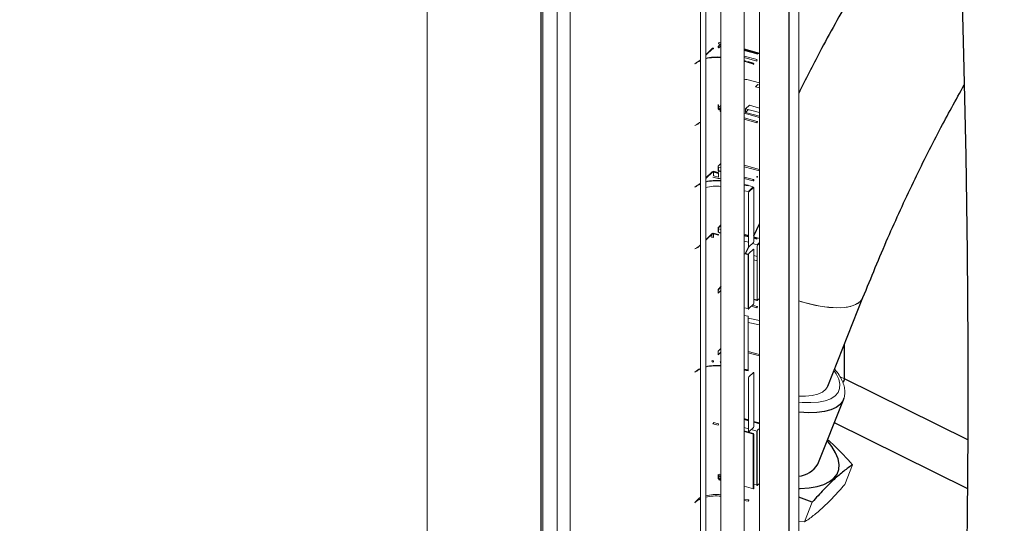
# Paper-space layout '_Trimetric' of a CAD drawing. Header units: millimetres. Extents: x -1485 to 1441, y -378 to 2620.
# Tile 41 of 86: x 798 to 1036, y 55 to 177. Entities that reach past the tile are written whole.
import ezdxf

# ---------------------------------------------------------------- set-up
doc = ezdxf.new("R2010")
doc.units = ezdxf.units.MM

psp = doc.layouts.new('_Trimetric')

# ---------------------------------------------------------------- linework, layer by layer
at = {"color": 144, "linetype": 'Continuous', "lineweight": 18}
for p, q in [((931.25, 937.68), (931.25, -223.96)), ((928.14, 934.64), (928.14, -224.79)), ((924.65, -229.77), (924.65, 926.7)), ((896.61, 905.46), (896.61, -257.68)), ((964.11, -19.56), (964.11, 229.02)), ((967.78, 229.75), (967.78, -18.82)), ((977.09, 229.44), (977.09, -19.14)), ((962.81, 227.76), (962.81, -20.82)), ((973.42, -19.87), (973.42, 228.71)), ((986.61, 29.46), (986.61, 204.52)), ((965.79, 169.76), (964.11, 168.12)), ((965.62, 169.73), (964.11, 168.25)), ((965.86, 169.78), (965.79, 169.76)), ((967.66, 170.79), (967.11, 170.25)), ((967.78, 170.76), (967.23, 170.9)), ((967.33, 169.98), (967.78, 170.42)), ((967.35, 169.94), (967.33, 169.98)), ((967.35, 171.23), (967.78, 171.12)), ((977.09, 168.58), (973.42, 169.63)), ((973.42, 169.59), (977.09, 168.54)), ((977.09, 168.47), (973.42, 169.52)), ((976.44, 168.59), (973.42, 169.37)), ((973.42, 169.25), (976.5, 168.46)), ((976.56, 167.04), (973.42, 167.9)), ((973.42, 167.54), (976.44, 166.71)), ((976.58, 168.61), (976.65, 168.55)), ((962.59, 166.7), (962.76, 166.86)), ((962.64, 166.82), (962.64, 166.82)), ((962.81, 166.86), (962.81, 166.85)), ((973.42, 166.7), (973.46, 166.69)), ((974.35, 166.53), (973.42, 166.7)), ((973.42, 166.58), (974.4, 166.4)), ((975.67, 165.99), (973.93, 166.49)), ((974.36, 166.45), (974.46, 166.43)), ((974.43, 166.41), (975.58, 166.08)), ((975.74, 165.91), (975.67, 165.97)), ((975.7, 165.98), (975.69, 165.99)), ((977.09, 161.45), (974.05, 162.24)), ((976.16, 160.43), (977.09, 160.19)), ((976.68, 161), (977.09, 160.9)), ((967.11, 156.04), (967.11, 156.18)), ((967.23, 155.98), (967.23, 155.11)), ((967.78, 155.98), (967.23, 155.44)), ((967.23, 155.11), (967.78, 154.96)), ((967.36, 155.08), (967.78, 155.49)), ((973.77, 155.13), (977.09, 154.24)), ((973.77, 154.27), (973.77, 155.13)), ((974.67, 156.01), (977.09, 155.34)), ((967.63, 154.5), (967.66, 154.53)), ((967.7, 154.64), (967.67, 154.61)), ((973.42, 154.09), (977.09, 153.06)), ((976.56, 152.11), (973.42, 152.97)), ((973.42, 152.61), (976.44, 151.78)), ((973.77, 154.27), (974.46, 154.94)), ((973.77, 154.27), (977.09, 153.39)), ((962.59, 151.77), (962.59, 151.8)), ((976.65, 152), (976.58, 151.8)), ((967.11, 141.26), (967.78, 141.91)), ((967.11, 140.4), (967.11, 141.26)), ((967.23, 141.05), (967.23, 140.19)), ((967.78, 140.9), (967.23, 141.05)), ((967.78, 141.05), (967.66, 140.93)), ((973.42, 141.47), (977.09, 140.48)), ((977.09, 140.12), (973.42, 141.11)), ((965.79, 139.91), (964.11, 138.27)), ((965.62, 139.87), (964.11, 138.4)), ((965.79, 138.62), (965.86, 138.63)), ((967.11, 139.6), (965.86, 139.92)), ((965.86, 138.63), (967.11, 138.29)), ((965.98, 139.82), (967.22, 139.5)), ((965.98, 138.96), (965.98, 139.82)), ((967.22, 138.62), (965.98, 138.96)), ((967.23, 140.52), (967.11, 140.4)), ((967.22, 139.5), (967.22, 138.62)), ((967.23, 140.19), (967.78, 140.03)), ((967.28, 140.06), (967.78, 139.92)), ((973.42, 138.62), (975.7, 138.01)), ((976.58, 138.76), (976.65, 138.7)), ((962.59, 136.85), (962.76, 137.01)), ((962.81, 137.14), (962.64, 136.96)), ((962.81, 137), (962.81, 137)), ((975.58, 137.68), (973.42, 138.26)), ((973.42, 136.85), (973.46, 136.83)), ((974.35, 136.68), (973.42, 136.84)), ((974.36, 136.6), (974.46, 136.58)), ((974.43, 136.56), (975.58, 136.23)), ((975.58, 136.23), (974.46, 135.13)), ((974.54, 135.02), (975.67, 136.12)), ((975.67, 137.74), (975.74, 137.94)), ((975.74, 136.06), (975.67, 136.12)), ((975.74, 136.06), (975.74, 123.01)), ((962.81, 135.71), (962.81, 135.71)), ((974.46, 135.13), (973.42, 135.33)), ((974.54, 135.02), (974.47, 134.82)), ((974.47, 121.77), (974.47, 134.82)), ((967.11, 126.33), (967.28, 126.49)), ((967.78, 127.06), (967.16, 126.45)), ((967.78, 126.92), (967.33, 126.48)), ((965.79, 124.98), (964.11, 123.34)), ((965.57, 124.77), (965.57, 123.97)), ((967.11, 124.67), (965.86, 124.99)), ((967.17, 124.7), (965.92, 125.02)), ((965.98, 124.03), (965.98, 124.89)), ((965.98, 124.89), (967.22, 124.57)), ((967.11, 126.19), (967.11, 126.33)), ((967.23, 126.12), (967.23, 125.26)), ((967.78, 125.97), (967.23, 126.12)), ((967.23, 125.26), (967.78, 125.1)), ((967.33, 125.19), (967.36, 125.22)), ((967.35, 125.16), (967.33, 125.19)), ((967.78, 125.04), (967.35, 125.16)), ((973.42, 124.81), (974.47, 124.51)), ((974.47, 124.32), (973.42, 124.59)), ((975.74, 124.14), (977.09, 123.76)), ((976.44, 123.81), (975.74, 123.99)), ((962.81, 122.08), (962.81, 122.07)), ((974.47, 122.83), (973.42, 123.12)), ((974.47, 121.77), (974.54, 121.71)), ((975.67, 122.81), (974.54, 121.71)), ((976.56, 122.26), (975.42, 122.57)), ((975.67, 122.81), (975.74, 123.01)), ((976.45, 123.74), (976.56, 123.71)), ((977.09, 122.77), (976.56, 122.26)), ((976.65, 122.15), (976.58, 121.95)), ((976.58, 108.9), (976.58, 121.95)), ((976.65, 122.15), (977.09, 122.58)), ((973.42, 120.05), (974.35, 119.87)), ((973.77, 120.12), (974.48, 119.93)), ((973.77, 119.98), (973.77, 120.12)), ((974.35, 119.87), (974.35, 106.82)), ((974.54, 120.09), (974.47, 119.9)), ((974.47, 106.85), (974.47, 119.9)), ((974.54, 120.09), (975.67, 121.19)), ((975.74, 121.13), (975.67, 121.19)), ((975.74, 121.13), (975.74, 108.08)), ((975.74, 119.6), (976.58, 119.39)), ((974.35, 118.94), (974.47, 118.91)), ((975.74, 118.58), (976.58, 118.36)), ((967.11, 110.54), (967.11, 111.26)), ((967.78, 111.2), (967.11, 110.54)), ((967.78, 112), (967.33, 111.56)), ((967.33, 111.56), (967.35, 111.52)), ((974.47, 109.39), (974.35, 109.42)), ((974.35, 109.31), (974.47, 109.27)), ((974.47, 107.9), (974.35, 107.94)), ((974.35, 107.58), (974.47, 107.54)), ((975.67, 107.89), (974.54, 106.79)), ((975.13, 107.36), (976.44, 107)), ((976.56, 107.33), (975.42, 107.64)), ((975.67, 107.89), (975.74, 108.08)), ((976.44, 108.88), (975.74, 109.06)), ((975.74, 108.95), (976.5, 108.75)), ((977.09, 109.27), (976.65, 108.84)), ((974.35, 106.82), (973.42, 106.99)), ((973.42, 105.12), (974.35, 104.94)), ((974.35, 104.94), (974.35, 91.9)), ((976.65, 107.22), (976.58, 107.02)), ((974.35, 104.46), (977.09, 103.87)), ((974.35, 103.44), (977.09, 102.84)), ((967.11, 96.48), (967.78, 97.13)), ((967.11, 95.62), (967.11, 96.48)), ((967.78, 96.27), (967.11, 95.62)), ((974.35, 96.44), (977.09, 95.7)), ((977.09, 95.34), (974.35, 96.08)), ((965.79, 93.84), (965.86, 93.85)), ((967.66, 93.93), (967.63, 93.9)), ((974.36, 91.82), (974.46, 91.8)), ((974.54, 90.24), (975.67, 91.34)), ((975.74, 91.28), (975.67, 91.34)), ((975.74, 91.28), (975.74, 78.23)), ((974.54, 90.24), (974.47, 90.04)), ((974.47, 76.99), (974.47, 90.04)), ((997.69, 89.82), (996.67, 90.29)), ((965.86, 78.92), (967.11, 78.58)), ((967.22, 78.91), (965.98, 79.25)), ((973.42, 80.03), (974.47, 79.73)), ((974.47, 79.66), (973.42, 79.96)), ((975.74, 79.36), (977.09, 78.98)), ((977.09, 78.91), (975.74, 79.3)), ((973.42, 77.98), (974.47, 77.69)), ((975.65, 76.55), (973.42, 77.19)), ((973.42, 77.14), (975.58, 76.52)), ((975.7, 76.42), (973.42, 77.07)), ((974.47, 76.99), (974.54, 76.93)), ((975.67, 78.03), (974.54, 76.93)), ((975.13, 77.51), (976.44, 77.15)), ((975.67, 78.03), (975.74, 78.23)), ((975.74, 76.35), (975.74, 63.17)), ((976.44, 77.15), (976.44, 64.1)), ((976.65, 77.37), (976.58, 77.17)), ((976.58, 64.12), (976.58, 77.17)), ((976.65, 77.37), (977.09, 77.8)), ((999.66, 68.98), (997.75, 64.18)), ((967.11, 66.48), (967.11, 66.62)), ((967.78, 66.27), (967.23, 66.41)), ((967.23, 66.41), (967.23, 65.55)), ((967.66, 66.3), (967.23, 65.88)), ((967.23, 65.55), (967.78, 65.4)), ((967.35, 66.74), (967.78, 66.63)), ((967.36, 65.52), (967.78, 65.93)), ((977.09, 64.49), (976.65, 64.06)), ((975.7, 63.16), (973.42, 63.77)), ((975.74, 63.17), (975.7, 63.16)), ((976.44, 64.1), (975.75, 64.28)), ((974.46, 60.49), (973.42, 60.7)), ((973.42, 60.34), (974.35, 60.16)), ((974.54, 60.39), (974.47, 60.19)), ((989.91, 59.94), (988, 55.14)), ((986.61, 55.34), (988, 55.14))]:
    psp.add_line(p, q, dxfattribs=at)
at = {"color": 7, "linetype": 'Continuous', "lineweight": 25}
for p, q in [((924.17, 926.23), (924.17, -230.78)), ((984.29, 24.65), (984.29, 199.71)), ((973.89, 166.61), (973.42, 166.75)), ((975.65, 166.11), (974.35, 166.48)), ((967.08, 156.11), (967.08, 155.25)), ((967.28, 154.99), (967.78, 154.85)), ((973.77, 155.13), (974.67, 156.01)), ((967.17, 139.63), (965.92, 139.95)), ((973.42, 136.72), (974.4, 136.55)), ((975.74, 124.4), (977.09, 127.32)), ((965.62, 124.95), (964.11, 123.47)), ((967.08, 126.26), (967.08, 125.4)), ((973.42, 124.47), (974.47, 124.2)), ((962.81, 122.21), (962.64, 122.04)), ((973.77, 120.12), (974.5, 121.7)), ((975.74, 123.88), (976.5, 123.68)), ((974.14, 119.91), (974.19, 120.01)), ((967.78, 112.13), (967.16, 111.52)), ((976.58, 108.9), (976.65, 108.84)), ((993.63, 88.03), (1002.18, 109.47)), ((974.47, 106.85), (974.54, 106.79)), ((997.69, 89.82), (997.69, 98.21)), ((974.35, 91.9), (973.42, 92.06)), ((973.42, 91.94), (974.4, 91.77)), ((997.69, 89.82), (997.36, 88.92)), ((1027.57, 75.02), (997.69, 89.82)), ((991.21, 69.12), (997.43, 84.73)), ((974.47, 79.77), (973.42, 80.07)), ((977.09, 79.02), (975.74, 79.41)), ((995.23, 79.21), (1027.49, 63.23)), ((975.7, 63.16), (975.7, 76.42)), ((975.75, 63.16), (975.75, 76.38)), ((967.08, 66.55), (967.08, 65.69)), ((967.28, 65.43), (967.78, 65.28)), ((976.58, 64.12), (976.65, 64.06)), ((989.91, 59.94), (986.61, 61.13))]:
    psp.add_line(p, q, dxfattribs=at)
at = {"color": 7, "linetype": 'Continuous', "lineweight": 25, "flags": 128}
for points in [[(982.23, 849.48), (985.89, 801.63), (989.63, 753.53), (993.42, 705.29), (997.95, 647.39), (1002.4, 589.65), (1006.7, 532.27), (1010.78, 475.43), (1014.56, 419.32), (1016.53, 388.25), (1018.35, 357.97), (1020, 328.6), (1021.49, 300.16), (1022.81, 272.64), (1023.97, 246.06), (1024.96, 220.42), (1025.84, 193.79), (1026.54, 168.24), (1027.06, 143.77), (1027.4, 120.38), (1027.57, 98.04), (1027.58, 76.74), (1027.44, 56.47), (1027.28, 44.49)], [(976.5, 108.75), (976.48, 108.76), (976.46, 108.78), (976.45, 108.81), (976.45, 108.84), (976.44, 108.88)], [(997.52, 84.97), (997.32, 84.49), (996.67, 83.59), (995.7, 82.84), (994.42, 82.25), (992.86, 81.84), (991.03, 81.61), (988.98, 81.57), (986.72, 81.71), (986.61, 81.72)], [(986.61, 63.24), (987, 63.25), (989.16, 63.4), (991.08, 63.72), (992.73, 64.23), (994.09, 64.9), (995.15, 65.73), (995.9, 66.72), (996.31, 67.84), (996.39, 69.09), (996.14, 70.44), (995.56, 71.88), (994.65, 73.39), (993.5, 74.88)]]:
    psp.add_lwpolyline(points, dxfattribs=at)
at = {"color": 144, "linetype": 'Continuous', "lineweight": 18, "flags": 128}
for points in [[(965.98, 169.68), (965.97, 169.71), (965.97, 169.75), (965.96, 169.78), (965.94, 169.79), (965.92, 169.8), (965.9, 169.8), (965.88, 169.79), (965.86, 169.78)], [(967.11, 170.25), (967.09, 170.22), (967.08, 170.19), (967.08, 170.16), (967.09, 170.13), (967.11, 170.1), (967.14, 170.08), (967.19, 170.06), (967.23, 170.04)], [(967.35, 169.94), (967.33, 169.92), (967.31, 169.91), (967.29, 169.91), (967.27, 169.92), (967.25, 169.94), (967.24, 169.97), (967.24, 170), (967.23, 170.04)], [(976.5, 168.46), (976.48, 168.47), (976.46, 168.49), (976.45, 168.52), (976.45, 168.55), (976.44, 168.59)], [(974.35, 166.53), (974.35, 166.49), (974.36, 166.46), (974.37, 166.43), (974.38, 166.41), (974.4, 166.4), (974.42, 166.41), (974.44, 166.41), (974.46, 166.43)], [(967.23, 155.98), (967.19, 155.99), (967.14, 156.01), (967.11, 156.04), (967.09, 156.07), (967.08, 156.1), (967.08, 156.13), (967.09, 156.16), (967.11, 156.18)], [(967.08, 155.25), (967.08, 155.24), (967.09, 155.21), (967.11, 155.18), (967.14, 155.15), (967.19, 155.13), (967.23, 155.11)], [(965.98, 139.82), (965.97, 139.86), (965.97, 139.89)], [(967.11, 140.4), (967.09, 140.37), (967.08, 140.34), (967.08, 140.31), (967.09, 140.28), (967.11, 140.25), (967.14, 140.23), (967.19, 140.2), (967.23, 140.19)], [(967.22, 139.5), (967.22, 139.54), (967.22, 139.57), (967.2, 139.6), (967.19, 139.62), (967.17, 139.63), (967.15, 139.63), (967.13, 139.62), (967.11, 139.6)], [(976.5, 138.61), (976.48, 138.62), (976.46, 138.64), (976.45, 138.66), (976.45, 138.7), (976.44, 138.74)], [(974.35, 136.68), (974.35, 136.64), (974.36, 136.6), (974.37, 136.58), (974.38, 136.56), (974.4, 136.55), (974.42, 136.55), (974.44, 136.56), (974.46, 136.58)], [(975.7, 138.01), (975.71, 138), (975.73, 137.99), (975.74, 137.99), (975.75, 137.98), (975.75, 137.97), (975.75, 137.96), (975.75, 137.95), (975.74, 137.94)], [(965.98, 124.89), (965.97, 124.93), (965.97, 124.97)], [(967.23, 126.12), (967.19, 126.14), (967.14, 126.16), (967.11, 126.18), (967.09, 126.21), (967.08, 126.24), (967.08, 126.27), (967.09, 126.3), (967.11, 126.33)], [(967.08, 125.4), (967.08, 125.38), (967.09, 125.35), (967.11, 125.32), (967.14, 125.3), (967.19, 125.28), (967.23, 125.26)], [(967.22, 124.57), (967.22, 124.61), (967.22, 124.65), (967.2, 124.67), (967.19, 124.69), (967.17, 124.7), (967.15, 124.7), (967.13, 124.69), (967.11, 124.67)], [(976.56, 123.71), (976.54, 123.69), (976.52, 123.68), (976.5, 123.68), (976.48, 123.69), (976.46, 123.71), (976.45, 123.73), (976.45, 123.77), (976.44, 123.81)], [(967.23, 111.2), (967.19, 111.21), (967.14, 111.23), (967.11, 111.26), (967.09, 111.29), (967.08, 111.32), (967.08, 111.33)], [(986.61, 108.66), (988.47, 108.11), (990.73, 107.57), (992.9, 107.21), (994.93, 107.02), (996.78, 107.01), (998.41, 107.17), (999.8, 107.52), (1000.91, 108.04), (1001.71, 108.71), (1002.18, 109.47)], [(1002.18, 109.47), (1002, 109.11), (1001.35, 108.36), (1000.39, 107.76), (999.14, 107.33), (997.63, 107.07), (995.88, 106.99), (993.94, 107.09), (991.83, 107.37), (989.62, 107.82), (987.33, 108.44), (986.61, 108.66)], [(974.35, 106.82), (974.35, 106.78), (974.36, 106.75), (974.37, 106.72), (974.38, 106.71), (974.4, 106.7), (974.4, 106.7)], [(974.35, 91.9), (974.35, 91.86), (974.36, 91.82), (974.37, 91.8), (974.38, 91.78), (974.4, 91.77), (974.42, 91.77), (974.44, 91.78), (974.46, 91.8)], [(986.61, 84.16), (987.49, 84.09), (989.56, 84.04), (991.42, 84.17), (993.03, 84.49), (994.37, 84.98), (995.41, 85.64), (996.13, 86.46), (996.52, 87.42), (996.57, 88.51), (996.29, 89.7), (995.67, 90.97), (995.13, 91.79)], [(986.61, 85.57), (988.23, 85.57), (989.86, 85.74), (991.25, 86.08), (992.36, 86.6), (993.17, 87.27), (993.63, 88.03)], [(975.58, 76.52), (975.6, 76.54), (975.63, 76.55), (975.65, 76.55), (975.66, 76.54), (975.68, 76.52), (975.69, 76.49), (975.7, 76.46), (975.7, 76.42)], [(975.74, 76.35), (975.75, 76.36), (975.75, 76.37), (975.75, 76.38), (975.75, 76.39), (975.74, 76.4), (975.73, 76.41), (975.71, 76.41), (975.7, 76.42)], [(967.23, 66.41), (967.19, 66.43), (967.14, 66.45), (967.11, 66.48), (967.09, 66.51), (967.08, 66.53), (967.08, 66.56), (967.09, 66.59), (967.11, 66.62)], [(967.08, 65.69), (967.08, 65.67), (967.09, 65.64), (967.11, 65.62), (967.14, 65.59), (967.19, 65.57), (967.23, 65.55)], [(967.23, 65.54), (967.21, 65.56), (967.2, 65.56)], [(976.44, 64.1), (976.45, 64.06), (976.45, 64.03), (976.46, 64), (976.48, 63.98), (976.5, 63.97)]]:
    psp.add_lwpolyline(points, dxfattribs=at)
at = {"color": 144, "linetype": 'Continuous', "lineweight": 18}
for centre, radius, start, end in [((965.74, 169.59), 0.178, 72.0833, 131.4044), ((965.84, 169.16), 0.538, 75.2923, 108.93), ((967.73, 170.91), 0.498, 139.9814, 180.875), ((964.83, 162.33), 5, 114.1385, 132.499), ((966.83, 156.5), 11.19, 85.1395, 104.08), ((966.84, 155.81), 11.79, 85.4375, 103.3954), ((976.49, 168.74), 0.154, 252.9454, 305.4249), ((976.96, 166.71), 0.517, 140.7278, 180.1286), ((976.58, 168.55), 0.0646, 315.2778, 1.9052), ((962.75, 166.7), 0.161, 135.363, 181.9028), ((962.75, 166.65), 0.209, 74.2954, 99.0583), ((975.64, 166.04), 0.0678, 80.0647, 143.7681), ((975.55, 165.97), 0.121, 3.3945, 73.9493), ((975.67, 165.88), 0.106, 57.2871, 75.7502), ((975.72, 165.94), 0.0332, 310.6607, 357.9366), ((973.89, 161.37), 0.889, 79.1292, 121.7615), ((978.86, 158.49), 3.33, 130.9463, 144.3616), ((967.36, 155.09), 0.127, 168.8378, 234.0163), ((967.78, 154.5), 0.156, 91.1286, 182.366), ((976.96, 151.78), 0.517, 140.7278, 180.1286), ((976.49, 151.93), 0.154, 252.9454, 305.4249), ((976.53, 151.99), 0.121, 3.3945, 73.9493), ((965.74, 139.74), 0.178, 72.0833, 131.4044), ((965.91, 139.88), 0.0666, 81.3724, 144.6145), ((967.4, 140.41), 0.285, 182.1975, 227.2497), ((967.36, 139.15), 0.901, 253.4909, 297.5112), ((967.36, 140.16), 0.127, 168.8378, 234.0163), ((976.49, 138.88), 0.154, 252.9454, 305.4249), ((976.58, 138.69), 0.0646, 315.2778, 1.9052), ((964.83, 132.47), 5, 114.1385, 132.499), ((962.75, 136.85), 0.161, 135.363, 181.9028), ((962.75, 136.8), 0.209, 74.2954, 99.0583), ((966.83, 126.64), 11.19, 85.1395, 104.08), ((966.84, 125.95), 11.79, 85.4375, 103.3954), ((966.69, 124.8), 11.61, 84.6046, 102.8296), ((975.6, 137.74), 0.0649, 249.4432, 0.9937), ((967.27, 126.33), 0.162, 69.4432, 180.9937), ((965.84, 123.59), 0.461, 72.8582, 125.4094), ((965.74, 124.81), 0.178, 72.0833, 131.4044), ((965.84, 124.36), 0.553, 75.6467, 104.5013), ((965.91, 124.96), 0.0666, 81.3724, 144.6145), ((967.27, 111.39), 0.176, 71.6257, 131.9592), ((967.73, 111.2), 0.498, 139.9814, 180.875), ((976.49, 109.03), 0.154, 252.9454, 305.4249), ((976.53, 107.21), 0.121, 3.3945, 73.9493), ((976.58, 108.84), 0.0646, 315.2778, 1.9052), ((974.39, 106.97), 0.15, 256.6689, 305.9028), ((974.48, 106.79), 0.0646, 315.279, 1.9052), ((976.49, 107.15), 0.154, 252.9454, 305.4249), ((966.83, 81.86), 11.19, 85.1395, 104.08), ((965.84, 93.74), 0.461, 72.8582, 125.4094), ((965.88, 94.13), 0.304, 183.3945, 253.9493), ((965.45, 94.18), 0.525, 321.0511, 359.8053), ((967.93, 93.91), 0.298, 182.8834, 240.9191), ((967.95, 93.94), 0.295, 182.784, 234.3263), ((964.84, 87.68), 5.02, 113.8345, 132.474), ((966.84, 81.17), 11.79, 85.4375, 103.3954), ((965.45, 79.25), 0.525, 321.0511, 359.8053), ((966.7, 78.91), 0.525, 321.0511, 359.8053), ((967.73, 66.42), 0.498, 139.9814, 180.875), ((967.36, 65.53), 0.127, 168.8378, 234.0163), ((976.49, 64.25), 0.154, 252.9454, 305.4249), ((976.58, 64.06), 0.0646, 315.2778, 1.9052), ((964.77, 56.19), 4.92, 113.4744, 132.4647), ((966.69, 50.17), 11.61, 84.6046, 102.8296), ((966.68, 50.37), 11.07, 84.3178, 103.4505), ((974.92, 60.17), 0.567, 144.5041, 180.2356), ((974.39, 60.31), 0.15, 256.6689, 305.9028), ((974.42, 60.38), 0.121, 3.3945, 73.9493)]:
    psp.add_arc(centre, radius, start, end, dxfattribs=at)
at = {"color": 7, "linetype": 'Continuous', "lineweight": 25}
for centre, radius, start, end in [((967.4, 170.26), 0.285, 182.1975, 227.2497), ((967.41, 170.26), 0.296, 232.8827, 253.7685), ((967.83, 154.53), 0.168, 143.6936, 181.2942), ((967.81, 154.53), 0.153, 101.2948, 132.9314), ((975.19, 138), 0.506, 320.2999, 0.5565), ((962.75, 121.92), 0.161, 135.363, 181.9028), ((962.76, 121.9), 0.178, 72.0833, 131.4044), ((976.96, 107), 0.517, 140.7278, 180.1286), ((986.12, 72.11), 5.9, 274.7242, 329.6268)]:
    psp.add_arc(centre, radius, start, end, dxfattribs=at)
for points, knots in [([(584.42, 149.66), (583.08, 145.66), (580.47, 137.87), (577.54, 126.13), (575.33, 114.83), (573.8, 104), (572.82, 93.68), (572.28, 83.3), (572.18, 72.95), (572.49, 62.76), (573.1, 53.41), (573.93, 44.92), (574.88, 37.31), (575.87, 30.57), (576.86, 24.71), (577.79, 19.74), (578.61, 15.65), (579.23, 12.7), (579.66, 10.72), (579.99, 9.23), (580.38, 7.56), (580.93, 5.19), (581.69, 2.04), (582.67, -1.85), (583.82, -6.19), (585.1, -10.81), (586.53, -15.73), (588.45, -22.02), (590.99, -29.81), (594.29, -39.23), (598.1, -49.31), (602.73, -60.75), (608.33, -73.54), (615.02, -87.65), (622.56, -102.36), (629.05, -114.12), (634.1, -122.83), (637.38, -128.35), (640.6, -133.63), (643.57, -138.39), (646.1, -142.38), (648.17, -145.57), (649.81, -148.1), (651.29, -150.33), (653.04, -152.95), (655.3, -156.31), (658.16, -160.48), (661.37, -165.08), (664.83, -169.92), (668.4, -174.84), (672.09, -179.8), (678.17, -187.82), (686.85, -198.81), (697.97, -212.09), (709.08, -224.62), (717.7, -233.84), (723.76, -240.07), (726.86, -243.21), (729.13, -245.48), (730.79, -247.12), (732.37, -248.67), (734.37, -250.62), (737.08, -253.23), (740.51, -256.48), (744.67, -260.35), (749.56, -264.79), (757.84, -272.1), (769.26, -281.67), (783.65, -292.78), (797.8, -302.77), (811.66, -311.67), (822.67, -318.02), (830.76, -322.31), (835.99, -324.94), (841.16, -327.4), (846.26, -329.7), (851.31, -331.83), (856.29, -333.8), (861.01, -335.53), (865.03, -336.9), (868.08, -337.88), (870.31, -338.56), (872.59, -339.23), (875.26, -339.97), (878.66, -340.85), (882.64, -341.79), (887.24, -342.74), (893.42, -343.81), (900.88, -344.74), (909.48, -345.24), (917.24, -345.14), (924.18, -344.6), (930.22, -343.76), (935.77, -342.65), (940.71, -341.38), (944.8, -340.09), (948.13, -338.89), (951.13, -337.69), (954.09, -336.39), (957.36, -334.79), (960.86, -332.92), (964.73, -330.62), (969.9, -327.18), (976.02, -322.47), (982.71, -316.38), (988.91, -309.78), (994.67, -302.74), (999.57, -295.92), (1003.66, -289.6), (1006.96, -284.04), (1009.82, -278.86), (1012.27, -274.11), (1014.35, -269.87), (1016.01, -266.29), (1017.31, -263.39), (1018.45, -260.77), (1019.68, -257.88), (1021.14, -254.28), (1022.86, -249.91), (1024.78, -244.73), (1026.84, -238.88), (1028.91, -232.63), (1030.89, -226.23), (1033.38, -217.75), (1036.21, -207.17), (1039.53, -193.31), (1042.7, -178.33), (1045.65, -162.33), (1048.19, -146.63), (1050.36, -131.38), (1052.21, -116.69), (1053.57, -104.47), (1054.57, -94.63), (1055.29, -87.05), (1055.94, -79.77), (1056.52, -72.82), (1057.03, -66.2), (1057.49, -59.94), (1057.9, -54.1), (1058.21, -49.33), (1058.43, -45.76), (1058.58, -43.42), (1058.67, -41.78), (1058.74, -40.64), (1058.81, -39.43), (1058.91, -37.78), (1059.04, -35.34), (1059.21, -32.29), (1059.41, -28.55), (1059.65, -23.67), (1059.94, -17.48), (1060.27, -9.82), (1060.61, -1.11), (1060.92, 8.28), (1061.21, 18.3), (1061.47, 28.86), (1061.69, 40.19), (1061.87, 52.18), (1061.99, 64.6), (1062.06, 77.45), (1062.07, 90.74), (1062.01, 106.54), (1061.84, 124.99), (1061.51, 146.28), (1061.04, 168.5), (1060.41, 191.68), (1059.64, 215.82), (1058.7, 240.91), (1057.6, 266.98), (1056.31, 294.47), (1054.83, 323.41), (1053.14, 353.83), (1051.27, 385.3), (1049.23, 417.79), (1047.01, 451.31), (1044.63, 485.8), (1042.09, 521.26), (1039.4, 557.65), (1036.59, 594.91), (1033.65, 633.01), (1030.62, 671.89), (1027.33, 713.9), (1023.78, 759.04), (1020.02, 807.29), (1016.29, 856.17), (1013.07, 899.58), (1010.4, 937.01), (1008.26, 968.03), (1006.27, 998.27), (1004.43, 1027.71), (1002.75, 1056.17), (1001.25, 1083.64), (999.91, 1110.13), (998.75, 1135.8), (997.76, 1160.8), (996.93, 1185.12), (996.29, 1208.73), (995.83, 1231.46), (995.56, 1253.32), (995.47, 1274.3), (995.58, 1294.4), (995.88, 1314.44), (996.4, 1334.35), (997.18, 1354.04), (998.19, 1372.64), (999.42, 1390.15), (1000.87, 1406.58), (1002.52, 1421.96), (1004.31, 1435.78), (1006.23, 1448.17), (1008.23, 1459.28), (1010.44, 1469.76), (1012.86, 1479.68), (1015.49, 1489.09), (1018.34, 1498.06), (1021.41, 1506.63), (1024.54, 1514.39), (1027.71, 1521.51), (1030.77, 1527.89), (1032.92, 1531.91), (1033.95, 1533.83)], [0, 0, 0, 0, 0.004524, 0.008816, 0.012888, 0.016751, 0.02041, 0.023868, 0.027757, 0.031358, 0.03467, 0.037688, 0.040409, 0.042826, 0.044937, 0.046735, 0.048219, 0.049383, 0.049948, 0.050387, 0.051014, 0.051781, 0.052981, 0.054469, 0.056069, 0.057781, 0.059606, 0.061546, 0.064828, 0.068401, 0.07227, 0.076417, 0.08171, 0.087347, 0.093327, 0.09965, 0.101955, 0.104303, 0.106644, 0.108702, 0.11043, 0.111805, 0.112861, 0.113723, 0.114735, 0.116301, 0.118152, 0.120259, 0.122438, 0.124654, 0.126907, 0.129195, 0.135666, 0.142236, 0.148141, 0.153982, 0.15603, 0.157634, 0.1588, 0.159531, 0.160192, 0.16121, 0.162584, 0.164309, 0.16638, 0.16879, 0.171524, 0.178435, 0.185016, 0.191265, 0.197183, 0.202776, 0.204912, 0.206999, 0.209038, 0.21103, 0.212976, 0.214877, 0.216733, 0.218324, 0.219384, 0.220134, 0.220801, 0.221901, 0.223078, 0.224524, 0.226233, 0.228062, 0.231155, 0.234189, 0.237177, 0.239396, 0.241602, 0.243695, 0.245481, 0.247112, 0.248347, 0.249346, 0.250636, 0.251884, 0.253344, 0.255018, 0.25687, 0.260279, 0.263721, 0.267207, 0.270749, 0.274351, 0.277115, 0.279688, 0.282055, 0.284201, 0.286112, 0.287746, 0.288962, 0.289957, 0.291206, 0.292774, 0.294672, 0.296914, 0.29951, 0.302235, 0.304964, 0.307695, 0.313054, 0.318391, 0.325188, 0.331873, 0.33841, 0.344761, 0.350861, 0.356653, 0.359909, 0.36304, 0.366041, 0.368907, 0.371632, 0.374213, 0.376645, 0.378841, 0.38009, 0.381052, 0.381726, 0.382117, 0.38245, 0.383223, 0.384151, 0.385463, 0.387001, 0.388768, 0.391498, 0.394652, 0.39824, 0.402272, 0.406256, 0.410611, 0.415317, 0.420217, 0.425289, 0.430535, 0.435956, 0.441556, 0.449849, 0.458513, 0.467552, 0.476969, 0.486767, 0.496949, 0.507513, 0.51846, 0.530336, 0.542626, 0.555324, 0.568422, 0.58191, 0.595776, 0.610006, 0.624583, 0.639487, 0.654696, 0.670184, 0.685923, 0.704752, 0.723826, 0.743082, 0.762447, 0.774858, 0.786936, 0.798674, 0.810065, 0.821103, 0.831596, 0.841741, 0.851535, 0.860977, 0.870248, 0.879152, 0.887688, 0.89586, 0.90367, 0.911121, 0.918217, 0.925857, 0.933053, 0.939815, 0.946153, 0.95208, 0.957606, 0.962747, 0.966958, 0.970931, 0.974697, 0.978292, 0.981753, 0.985117, 0.988424, 0.991717, 0.994455, 0.99735, 1, 1, 1, 1]), ([(1024.95, 220.64), (1024.14, 219.62), (1020.56, 215.09), (1014.53, 206.54), (1006.71, 194.84), (999.06, 182.23), (992.28, 170.21), (988.28, 162.25), (986.61, 158.9)], [0, 0, 0, 0, 0.053618, 0.238754, 0.432172, 0.634517, 0.846487, 1, 1, 1, 1]), ([(976.5, 168.46), (976.5, 168.46), (976.52, 168.45), (976.55, 168.46), (976.6, 168.47), (976.62, 168.49), (976.63, 168.5)], [0, 0, 0, 0, 0.056746, 0.388258, 0.691118, 1, 1, 1, 1]), ([(1002.18, 109.47), (1004.16, 114.3), (1008.01, 123.72), (1014.23, 137.19), (1020.37, 149.54), (1024.67, 157.27), (1026.69, 160.91)], [0, 0, 0, 0, 0.27309, 0.532676, 0.779745, 1, 1, 1, 1]), ([(967.08, 140.32), (967.08, 140.3), (967.08, 140.24), (967.12, 140.17), (967.18, 140.11), (967.24, 140.08), (967.27, 140.06), (967.28, 140.06)], [0, 0, 0, 0, 0.219543, 0.46156, 0.680592, 0.898117, 1, 1, 1, 1]), ([(975.65, 137.69), (975.67, 137.71), (975.7, 137.75), (975.73, 137.83), (975.75, 137.9), (975.75, 137.95), (975.75, 137.96)], [0, 0, 0, 0, 0.263042, 0.546802, 0.841473, 1, 1, 1, 1]), ([(967.16, 111.52), (967.14, 111.5), (967.1, 111.45), (967.07, 111.38), (967.08, 111.34), (967.08, 111.33)], [0, 0, 0, 0, 0.434712, 0.881765, 1, 1, 1, 1]), ([(974.4, 106.7), (974.42, 106.7), (974.45, 106.69), (974.49, 106.71), (974.51, 106.73), (974.52, 106.74)], [0, 0, 0, 0, 0.34159, 0.667335, 1, 1, 1, 1]), ([(999.66, 68.98), (998.97, 68.53), (998.26, 68.02), (996.77, 66.85), (995.21, 65.53), (993.52, 63.84), (991.76, 62), (990.85, 61), (989.91, 59.94)], [0, 0, 0, 0, 0.25, 0.25, 0.5, 0.75, 0.75, 1, 1, 1, 1])]:
    psp.add_open_spline(points, degree=3, knots=knots, dxfattribs=at)
at = {"color": 144, "linetype": 'Continuous', "lineweight": 18}
for points, knots in [([(965.92, 169.8), (965.9, 169.81), (965.84, 169.82), (965.74, 169.8), (965.66, 169.77), (965.63, 169.74), (965.62, 169.73)], [0, 0, 0, 0, 0.221167, 0.581389, 0.892344, 1, 1, 1, 1]), ([(967.08, 170.18), (967.08, 170.15), (967.08, 170.1), (967.12, 170.02), (967.18, 169.96), (967.24, 169.93), (967.27, 169.92), (967.28, 169.91)], [0, 0, 0, 0, 0.219543, 0.46156, 0.680592, 0.898117, 1, 1, 1, 1]), ([(962.81, 166.85), (962.55, 166.69), (962.31, 166.55), (961.85, 166.28), (961.64, 166.15), (961.45, 166.01)], [0, 0, 0, 0, 0.5, 0.5, 1, 1, 1, 1]), ([(975.75, 165.94), (975.75, 165.96), (975.75, 166), (975.72, 166.06), (975.69, 166.09), (975.66, 166.1), (975.65, 166.11)], [0, 0, 0, 0, 0.333532, 0.595921, 0.829708, 1, 1, 1, 1]), ([(967.08, 155.25), (967.08, 155.22), (967.08, 155.17), (967.12, 155.09), (967.18, 155.04), (967.24, 155), (967.27, 154.99), (967.28, 154.99)], [0, 0, 0, 0, 0.219543, 0.46156, 0.680592, 0.898117, 1, 1, 1, 1]), ([(967.66, 154.53), (967.69, 154.55), (967.72, 154.59), (967.74, 154.64), (967.75, 154.65)], [0, 0, 0, 0, 0.858421, 1, 1, 1, 1]), ([(967.78, 154.77), (967.78, 154.76), (967.76, 154.72), (967.73, 154.68), (967.71, 154.65), (967.71, 154.65), (967.71, 154.65)], [0, 0, 0, 0, 0.129582, 0.564787, 0.908408, 1, 1, 1, 1]), ([(962.81, 151.93), (962.55, 151.76), (962.31, 151.62), (961.85, 151.35), (961.64, 151.22), (961.45, 151.09)], [0, 0, 0, 0, 0.5, 0.5, 1, 1, 1, 1]), ([(962.59, 151.77), (962.49, 151.68), (962.4, 151.6), (962.21, 151.46), (962.11, 151.4), (961.83, 151.25), (961.64, 151.17), (961.45, 151.09)], [0, 0, 0, 0, 0.25, 0.25, 0.5, 0.5, 1, 1, 1, 1]), ([(976.5, 138.61), (976.5, 138.61), (976.52, 138.6), (976.55, 138.6), (976.6, 138.62), (976.62, 138.64), (976.63, 138.65)], [0, 0, 0, 0, 0.056746, 0.388258, 0.691118, 1, 1, 1, 1]), ([(962.81, 137), (962.55, 136.83), (962.31, 136.7), (961.85, 136.43), (961.64, 136.3), (961.45, 136.16)], [0, 0, 0, 0, 0.5, 0.5, 1, 1, 1, 1]), ([(962.81, 122.07), (962.55, 121.91), (962.31, 121.77), (961.85, 121.5), (961.64, 121.37), (961.45, 121.23)], [0, 0, 0, 0, 0.5, 0.5, 1, 1, 1, 1]), ([(962.59, 121.92), (962.49, 121.82), (962.4, 121.75), (962.21, 121.61), (962.11, 121.55), (961.83, 121.39), (961.64, 121.31), (961.45, 121.23)], [0, 0, 0, 0, 0.25, 0.25, 0.5, 0.5, 1, 1, 1, 1]), ([(976.5, 108.75), (976.5, 108.75), (976.52, 108.75), (976.55, 108.75), (976.6, 108.77), (976.62, 108.79), (976.63, 108.8)], [0, 0, 0, 0, 0.056746, 0.388258, 0.691118, 1, 1, 1, 1]), ([(962.81, 92.22), (962.55, 92.05), (962.31, 91.92), (961.85, 91.65), (961.64, 91.51), (961.45, 91.38)], [0, 0, 0, 0, 0.5, 0.5, 1, 1, 1, 1]), ([(997.39, 84.75), (997.46, 84.9), (997.71, 85.42), (997.81, 86.42), (997.71, 87.69), (997.32, 88.99), (996.63, 90.36), (995.94, 91.42), (995.39, 92.02), (995.28, 92.15)], [0, 0, 0, 0, 0.066284, 0.229331, 0.393471, 0.566103, 0.751056, 0.946124, 1, 1, 1, 1]), ([(993.6, 75.12), (994.13, 74.63), (996.22, 72.73), (998.19, 70.58), (999.66, 68.98)], [0, 0, 0, 0, 0.256273, 1, 1, 1, 1]), ([(976.5, 63.97), (976.5, 63.97), (976.52, 63.97), (976.55, 63.97), (976.6, 63.99), (976.62, 64), (976.63, 64.01)], [0, 0, 0, 0, 0.056746, 0.388258, 0.691118, 1, 1, 1, 1]), ([(988, 55.14), (988.69, 55.59), (989.4, 56.09), (990.89, 57.26), (992.45, 58.59), (994.14, 60.27), (995.9, 62.12), (996.81, 63.12), (997.75, 64.18)], [0, 0, 0, 0, 0.25, 0.25, 0.5, 0.75, 0.75, 1, 1, 1, 1]), ([(962.81, 61.08), (962.55, 60.91), (962.31, 60.71), (961.85, 60.28), (961.64, 60.05), (961.45, 59.81)], [0, 0, 0, 0, 0.5, 0.5, 1, 1, 1, 1])]:
    psp.add_open_spline(points, degree=3, knots=knots, dxfattribs=at)

doc.saveas('drawing.dxf')
